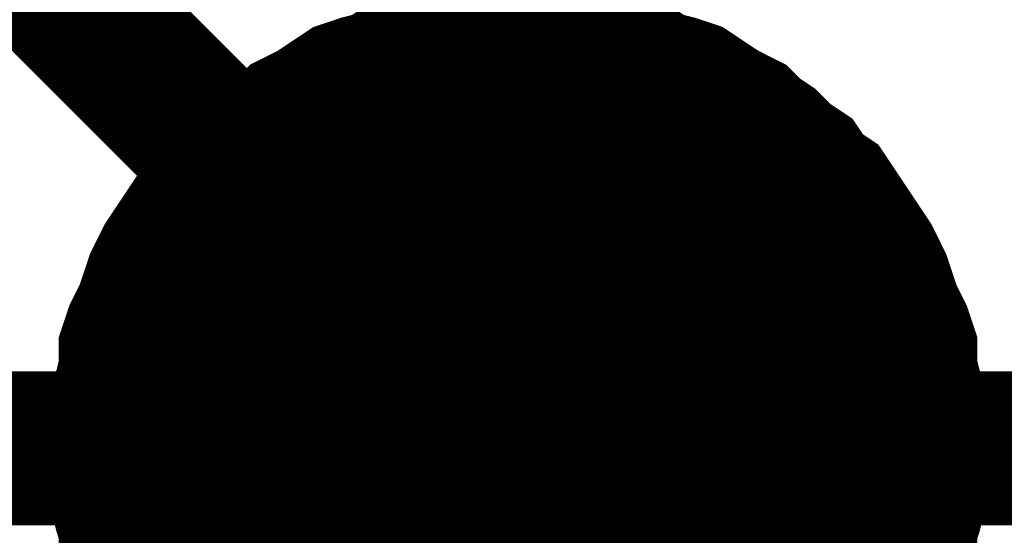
# Model space of a CAD drawing. Extents: x 0 to 17, y 0 to 11.
# Tile 15 of 49: x 4.4621 to 4.5375, y 5.8933 to 5.9328. Entities that reach past the tile are written whole.
import ezdxf

# ---------------------------------------------------------------- set-up
doc = ezdxf.new("R2010")
doc.units = 0
doc.layers.add('SHEET', color=255, linetype='CONTINUOUS')

msp = doc.modelspace()

# ---------------------------------------------------------------- linework, layer by layer
at = {"layer": 'SHEET'}
for points, const_width in [([(4.50028, 7.769621), (4.50028, 5.899986)], 0.0118), ([(4.50028, 5.899986), (4.400485, 5.999784)], 0.0118), ([(4.470183, 5.899986), (4.470183, 5.90157), (4.470183, 5.903154), (4.470579, 5.904342), (4.470975, 5.905926), (4.470975, 5.90751), (4.471371, 5.908698), (4.472163, 5.910282), (4.472559, 5.91147), (4.472955, 5.912658), (4.473747, 5.914243), (4.474539, 5.915431), (4.475331, 5.916619), (4.476123, 5.917807), (4.476915, 5.918995), (4.478103, 5.919787), (4.478895, 5.920975), (4.480083, 5.921767), (4.481271, 5.922955), (4.482459, 5.923747), (4.483251, 5.924539), (4.484835, 5.925331), (4.486023, 5.926123), (4.487211, 5.926915), (4.488399, 5.927311), (4.489983, 5.927707), (4.491171, 5.928499), (4.492755, 5.928895), (4.494339, 5.928895), (4.495527, 5.929291), (4.497111, 5.929688), (4.498695, 5.929688), (4.50028, 5.929688)], 0.0118), ([(4.470183, 5.899986), (4.470183, 5.90157), (4.470183, 5.903154), (4.470579, 5.904342), (4.470975, 5.905926), (4.470975, 5.90751), (4.471371, 5.908698), (4.472163, 5.910282), (4.472559, 5.91147), (4.472955, 5.912658), (4.473747, 5.914243), (4.474539, 5.915431), (4.475331, 5.916619), (4.476123, 5.917807), (4.476915, 5.918995), (4.478103, 5.919787), (4.478895, 5.920975), (4.480083, 5.921767), (4.481271, 5.922955), (4.482459, 5.923747), (4.483251, 5.924539), (4.484835, 5.925331), (4.486023, 5.926123), (4.487211, 5.926915), (4.488399, 5.927311), (4.489983, 5.927707), (4.491171, 5.928499), (4.492755, 5.928895), (4.494339, 5.928895), (4.495527, 5.929291), (4.497111, 5.929688), (4.498695, 5.929688), (4.50028, 5.929688)], 0.0118), ([(4.470183, 5.899986), (4.470183, 5.90157), (4.470183, 5.903154), (4.470579, 5.904342), (4.470975, 5.905926), (4.470975, 5.90751), (4.471371, 5.908698), (4.472163, 5.910282), (4.472559, 5.91147), (4.472955, 5.912658), (4.473747, 5.914243), (4.474539, 5.915431), (4.475331, 5.916619), (4.476123, 5.917807), (4.476915, 5.918995), (4.478103, 5.919787), (4.478895, 5.920975), (4.480083, 5.921767), (4.481271, 5.922955), (4.482459, 5.923747), (4.483251, 5.924539), (4.484835, 5.925331), (4.486023, 5.926123), (4.487211, 5.926915), (4.488399, 5.927311), (4.489983, 5.927707), (4.491171, 5.928499), (4.492755, 5.928895), (4.494339, 5.928895), (4.495527, 5.929291), (4.497111, 5.929688), (4.498695, 5.929688), (4.50028, 5.929688)], 0.0118), ([(4.470183, 5.899986), (4.470183, 5.90157), (4.470183, 5.903154), (4.470579, 5.904342), (4.470975, 5.905926), (4.470975, 5.90751), (4.471371, 5.908698), (4.472163, 5.910282), (4.472559, 5.91147), (4.472955, 5.912658), (4.473747, 5.914243), (4.474539, 5.915431), (4.475331, 5.916619), (4.476123, 5.917807), (4.476915, 5.918995), (4.478103, 5.919787), (4.478895, 5.920975), (4.480083, 5.921767), (4.481271, 5.922955), (4.482459, 5.923747), (4.483251, 5.924539), (4.484835, 5.925331), (4.486023, 5.926123), (4.487211, 5.926915), (4.488399, 5.927311), (4.489983, 5.927707), (4.491171, 5.928499), (4.492755, 5.928895), (4.494339, 5.928895), (4.495527, 5.929291), (4.497111, 5.929688), (4.498695, 5.929688), (4.50028, 5.929688)], 0.0118), ([(4.470183, 5.899986), (4.470183, 5.90157), (4.470183, 5.903154), (4.470579, 5.904342), (4.470975, 5.905926), (4.470975, 5.90751), (4.471371, 5.908698), (4.472163, 5.910282), (4.472559, 5.91147), (4.472955, 5.912658), (4.473747, 5.914243), (4.474539, 5.915431), (4.475331, 5.916619), (4.476123, 5.917807), (4.476915, 5.918995), (4.478103, 5.919787), (4.478895, 5.920975), (4.480083, 5.921767), (4.481271, 5.922955), (4.482459, 5.923747), (4.483251, 5.924539), (4.484835, 5.925331), (4.486023, 5.926123), (4.487211, 5.926915), (4.488399, 5.927311), (4.489983, 5.927707), (4.491171, 5.928499), (4.492755, 5.928895), (4.494339, 5.928895), (4.495527, 5.929291), (4.497111, 5.929688), (4.498695, 5.929688), (4.50028, 5.929688)], 0.0118), ([(4.470183, 5.899986), (4.470183, 5.90157), (4.470183, 5.903154), (4.470579, 5.904342), (4.470975, 5.905926), (4.470975, 5.90751), (4.471371, 5.908698), (4.472163, 5.910282), (4.472559, 5.91147), (4.472955, 5.912658), (4.473747, 5.914243), (4.474539, 5.915431), (4.475331, 5.916619), (4.476123, 5.917807), (4.476915, 5.918995), (4.478103, 5.919787), (4.478895, 5.920975), (4.480083, 5.921767), (4.481271, 5.922955), (4.482459, 5.923747), (4.483251, 5.924539), (4.484835, 5.925331), (4.486023, 5.926123), (4.487211, 5.926915), (4.488399, 5.927311), (4.489983, 5.927707), (4.491171, 5.928499), (4.492755, 5.928895), (4.494339, 5.928895), (4.495527, 5.929291), (4.497111, 5.929688), (4.498695, 5.929688), (4.50028, 5.929688)], 0.0118), ([(4.470183, 5.899986), (4.470183, 5.90157), (4.470183, 5.903154), (4.470579, 5.904342), (4.470975, 5.905926), (4.470975, 5.90751), (4.471371, 5.908698), (4.472163, 5.910282), (4.472559, 5.91147), (4.472955, 5.912658), (4.473747, 5.914243), (4.474539, 5.915431), (4.475331, 5.916619), (4.476123, 5.917807), (4.476915, 5.918995), (4.478103, 5.919787), (4.478895, 5.920975), (4.480083, 5.921767), (4.481271, 5.922955), (4.482459, 5.923747), (4.483251, 5.924539), (4.484835, 5.925331), (4.486023, 5.926123), (4.487211, 5.926915), (4.488399, 5.927311), (4.489983, 5.927707), (4.491171, 5.928499), (4.492755, 5.928895), (4.494339, 5.928895), (4.495527, 5.929291), (4.497111, 5.929688), (4.498695, 5.929688), (4.50028, 5.929688)], 0.0118), ([(4.470183, 5.899986), (4.470183, 5.90157), (4.470183, 5.903154), (4.470579, 5.904342), (4.470975, 5.905926), (4.470975, 5.90751), (4.471371, 5.908698), (4.472163, 5.910282), (4.472559, 5.91147), (4.472955, 5.912658), (4.473747, 5.914243), (4.474539, 5.915431), (4.475331, 5.916619), (4.476123, 5.917807), (4.476915, 5.918995), (4.478103, 5.919787), (4.478895, 5.920975), (4.480083, 5.921767), (4.481271, 5.922955), (4.482459, 5.923747), (4.483251, 5.924539), (4.484835, 5.925331), (4.486023, 5.926123), (4.487211, 5.926915), (4.488399, 5.927311), (4.489983, 5.927707), (4.491171, 5.928499), (4.492755, 5.928895), (4.494339, 5.928895), (4.495527, 5.929291), (4.497111, 5.929688), (4.498695, 5.929688), (4.50028, 5.929688)], 0.0118), ([(4.50028, 5.929688), (4.50028, 5.929688)], 0.0118), ([(4.50028, 5.929688), (4.501864, 5.929688), (4.503448, 5.929688), (4.505032, 5.929291), (4.50622, 5.928895), (4.507804, 5.928895), (4.509388, 5.928499), (4.510576, 5.927707), (4.51216, 5.927311), (4.513348, 5.926915), (4.514536, 5.926123), (4.515724, 5.925331), (4.517308, 5.924539), (4.5181, 5.923747), (4.519288, 5.922955), (4.520476, 5.921767), (4.521664, 5.920975), (4.522456, 5.919787), (4.523644, 5.918995), (4.524436, 5.917807), (4.525228, 5.916619), (4.52602, 5.915431), (4.526812, 5.914243), (4.527604, 5.912658), (4.528, 5.91147), (4.528396, 5.910282), (4.529188, 5.908698), (4.529584, 5.90751), (4.529584, 5.905926), (4.52998, 5.904342), (4.530376, 5.903154), (4.530376, 5.90157), (4.530376, 5.899986)], 0.0118), ([(4.50028, 5.929688), (4.50028, 5.929688)], 0.0118), ([(4.50028, 5.929688), (4.501864, 5.929688), (4.503448, 5.929688), (4.505032, 5.929291), (4.50622, 5.928895), (4.507804, 5.928895), (4.509388, 5.928499), (4.510576, 5.927707), (4.51216, 5.927311), (4.513348, 5.926915), (4.514536, 5.926123), (4.515724, 5.925331), (4.517308, 5.924539), (4.5181, 5.923747), (4.519288, 5.922955), (4.520476, 5.921767), (4.521664, 5.920975), (4.522456, 5.919787), (4.523644, 5.918995), (4.524436, 5.917807), (4.525228, 5.916619), (4.52602, 5.915431), (4.526812, 5.914243), (4.527604, 5.912658), (4.528, 5.91147), (4.528396, 5.910282), (4.529188, 5.908698), (4.529584, 5.90751), (4.529584, 5.905926), (4.52998, 5.904342), (4.530376, 5.903154), (4.530376, 5.90157), (4.530376, 5.899986)], 0.0118), ([(4.50028, 5.929688), (4.50028, 5.929688)], 0.0118), ([(4.50028, 5.929688), (4.501864, 5.929688), (4.503448, 5.929688), (4.505032, 5.929291), (4.50622, 5.928895), (4.507804, 5.928895), (4.509388, 5.928499), (4.510576, 5.927707), (4.51216, 5.927311), (4.513348, 5.926915), (4.514536, 5.926123), (4.515724, 5.925331), (4.517308, 5.924539), (4.5181, 5.923747), (4.519288, 5.922955), (4.520476, 5.921767), (4.521664, 5.920975), (4.522456, 5.919787), (4.523644, 5.918995), (4.524436, 5.917807), (4.525228, 5.916619), (4.52602, 5.915431), (4.526812, 5.914243), (4.527604, 5.912658), (4.528, 5.91147), (4.528396, 5.910282), (4.529188, 5.908698), (4.529584, 5.90751), (4.529584, 5.905926), (4.52998, 5.904342), (4.530376, 5.903154), (4.530376, 5.90157), (4.530376, 5.899986)], 0.0118), ([(4.50028, 5.929688), (4.50028, 5.929688)], 0.0118), ([(4.50028, 5.929688), (4.501864, 5.929688), (4.503448, 5.929688), (4.505032, 5.929291), (4.50622, 5.928895), (4.507804, 5.928895), (4.509388, 5.928499), (4.510576, 5.927707), (4.51216, 5.927311), (4.513348, 5.926915), (4.514536, 5.926123), (4.515724, 5.925331), (4.517308, 5.924539), (4.5181, 5.923747), (4.519288, 5.922955), (4.520476, 5.921767), (4.521664, 5.920975), (4.522456, 5.919787), (4.523644, 5.918995), (4.524436, 5.917807), (4.525228, 5.916619), (4.52602, 5.915431), (4.526812, 5.914243), (4.527604, 5.912658), (4.528, 5.91147), (4.528396, 5.910282), (4.529188, 5.908698), (4.529584, 5.90751), (4.529584, 5.905926), (4.52998, 5.904342), (4.530376, 5.903154), (4.530376, 5.90157), (4.530376, 5.899986)], 0.0118), ([(4.50028, 5.929688), (4.50028, 5.929688)], 0.0118), ([(4.50028, 5.929688), (4.501864, 5.929688), (4.503448, 5.929688), (4.505032, 5.929291), (4.50622, 5.928895), (4.507804, 5.928895), (4.509388, 5.928499), (4.510576, 5.927707), (4.51216, 5.927311), (4.513348, 5.926915), (4.514536, 5.926123), (4.515724, 5.925331), (4.517308, 5.924539), (4.5181, 5.923747), (4.519288, 5.922955), (4.520476, 5.921767), (4.521664, 5.920975), (4.522456, 5.919787), (4.523644, 5.918995), (4.524436, 5.917807), (4.525228, 5.916619), (4.52602, 5.915431), (4.526812, 5.914243), (4.527604, 5.912658), (4.528, 5.91147), (4.528396, 5.910282), (4.529188, 5.908698), (4.529584, 5.90751), (4.529584, 5.905926), (4.52998, 5.904342), (4.530376, 5.903154), (4.530376, 5.90157), (4.530376, 5.899986)], 0.0118), ([(4.50028, 5.929688), (4.50028, 5.929688)], 0.0118), ([(4.50028, 5.929688), (4.501864, 5.929688), (4.503448, 5.929688), (4.505032, 5.929291), (4.50622, 5.928895), (4.507804, 5.928895), (4.509388, 5.928499), (4.510576, 5.927707), (4.51216, 5.927311), (4.513348, 5.926915), (4.514536, 5.926123), (4.515724, 5.925331), (4.517308, 5.924539), (4.5181, 5.923747), (4.519288, 5.922955), (4.520476, 5.921767), (4.521664, 5.920975), (4.522456, 5.919787), (4.523644, 5.918995), (4.524436, 5.917807), (4.525228, 5.916619), (4.52602, 5.915431), (4.526812, 5.914243), (4.527604, 5.912658), (4.528, 5.91147), (4.528396, 5.910282), (4.529188, 5.908698), (4.529584, 5.90751), (4.529584, 5.905926), (4.52998, 5.904342), (4.530376, 5.903154), (4.530376, 5.90157), (4.530376, 5.899986)], 0.0118), ([(4.50028, 5.929688), (4.50028, 5.929688)], 0.0118), ([(4.50028, 5.929688), (4.501864, 5.929688), (4.503448, 5.929688), (4.505032, 5.929291), (4.50622, 5.928895), (4.507804, 5.928895), (4.509388, 5.928499), (4.510576, 5.927707), (4.51216, 5.927311), (4.513348, 5.926915), (4.514536, 5.926123), (4.515724, 5.925331), (4.517308, 5.924539), (4.5181, 5.923747), (4.519288, 5.922955), (4.520476, 5.921767), (4.521664, 5.920975), (4.522456, 5.919787), (4.523644, 5.918995), (4.524436, 5.917807), (4.525228, 5.916619), (4.52602, 5.915431), (4.526812, 5.914243), (4.527604, 5.912658), (4.528, 5.91147), (4.528396, 5.910282), (4.529188, 5.908698), (4.529584, 5.90751), (4.529584, 5.905926), (4.52998, 5.904342), (4.530376, 5.903154), (4.530376, 5.90157), (4.530376, 5.899986)], 0.0118), ([(4.50028, 5.929688), (4.50028, 5.929688)], 0.0118), ([(4.50028, 5.929688), (4.501864, 5.929688), (4.503448, 5.929688), (4.505032, 5.929291), (4.50622, 5.928895), (4.507804, 5.928895), (4.509388, 5.928499), (4.510576, 5.927707), (4.51216, 5.927311), (4.513348, 5.926915), (4.514536, 5.926123), (4.515724, 5.925331), (4.517308, 5.924539), (4.5181, 5.923747), (4.519288, 5.922955), (4.520476, 5.921767), (4.521664, 5.920975), (4.522456, 5.919787), (4.523644, 5.918995), (4.524436, 5.917807), (4.525228, 5.916619), (4.52602, 5.915431), (4.526812, 5.914243), (4.527604, 5.912658), (4.528, 5.91147), (4.528396, 5.910282), (4.529188, 5.908698), (4.529584, 5.90751), (4.529584, 5.905926), (4.52998, 5.904342), (4.530376, 5.903154), (4.530376, 5.90157), (4.530376, 5.899986)], 0.0118), ([(4.470183, 5.899986), (4.470183, 5.90157), (4.470183, 5.903154), (4.470579, 5.904342), (4.470975, 5.905926), (4.470975, 5.90751), (4.471371, 5.908698), (4.472163, 5.910282), (4.472559, 5.91147), (4.472955, 5.912658), (4.473747, 5.914243), (4.474539, 5.915431), (4.475331, 5.916619), (4.476123, 5.917807), (4.476915, 5.918995), (4.478103, 5.919787), (4.478895, 5.920975), (4.480083, 5.921767), (4.481271, 5.922955), (4.482459, 5.923747), (4.483251, 5.924539), (4.484835, 5.925331), (4.486023, 5.926123), (4.487211, 5.926915), (4.488399, 5.927311), (4.489983, 5.927707), (4.491171, 5.928499), (4.492755, 5.928895), (4.494339, 5.928895), (4.495527, 5.929291), (4.497111, 5.929688), (4.498695, 5.929688), (4.50028, 5.929688)], 0.0039), ([(4.470183, 5.899986), (4.470183, 5.90157), (4.470183, 5.903154), (4.470579, 5.904342), (4.470975, 5.905926), (4.470975, 5.90751), (4.471371, 5.908698), (4.472163, 5.910282), (4.472559, 5.91147), (4.472955, 5.912658), (4.473747, 5.914243), (4.474539, 5.915431), (4.475331, 5.916619), (4.476123, 5.917807), (4.476915, 5.918995), (4.478103, 5.919787), (4.478895, 5.920975), (4.480083, 5.921767), (4.481271, 5.922955), (4.482459, 5.923747), (4.483251, 5.924539), (4.484835, 5.925331), (4.486023, 5.926123), (4.487211, 5.926915), (4.488399, 5.927311), (4.489983, 5.927707), (4.491171, 5.928499), (4.492755, 5.928895), (4.494339, 5.928895), (4.495527, 5.929291), (4.497111, 5.929688), (4.498695, 5.929688), (4.50028, 5.929688)], 0.0039), ([(4.470183, 5.899986), (4.470183, 5.90157), (4.470183, 5.903154), (4.470579, 5.904342), (4.470975, 5.905926), (4.470975, 5.90751), (4.471371, 5.908698), (4.472163, 5.910282), (4.472559, 5.91147), (4.472955, 5.912658), (4.473747, 5.914243), (4.474539, 5.915431), (4.475331, 5.916619), (4.476123, 5.917807), (4.476915, 5.918995), (4.478103, 5.919787), (4.478895, 5.920975), (4.480083, 5.921767), (4.481271, 5.922955), (4.482459, 5.923747), (4.483251, 5.924539), (4.484835, 5.925331), (4.486023, 5.926123), (4.487211, 5.926915), (4.488399, 5.927311), (4.489983, 5.927707), (4.491171, 5.928499), (4.492755, 5.928895), (4.494339, 5.928895), (4.495527, 5.929291), (4.497111, 5.929688), (4.498695, 5.929688), (4.50028, 5.929688)], 0.0039), ([(4.470183, 5.899986), (4.470183, 5.90157), (4.470183, 5.903154), (4.470579, 5.904342), (4.470975, 5.905926), (4.470975, 5.90751), (4.471371, 5.908698), (4.472163, 5.910282), (4.472559, 5.91147), (4.472955, 5.912658), (4.473747, 5.914243), (4.474539, 5.915431), (4.475331, 5.916619), (4.476123, 5.917807), (4.476915, 5.918995), (4.478103, 5.919787), (4.478895, 5.920975), (4.480083, 5.921767), (4.481271, 5.922955), (4.482459, 5.923747), (4.483251, 5.924539), (4.484835, 5.925331), (4.486023, 5.926123), (4.487211, 5.926915), (4.488399, 5.927311), (4.489983, 5.927707), (4.491171, 5.928499), (4.492755, 5.928895), (4.494339, 5.928895), (4.495527, 5.929291), (4.497111, 5.929688), (4.498695, 5.929688), (4.50028, 5.929688)], 0.0039), ([(4.470183, 5.899986), (4.470183, 5.90157), (4.470183, 5.903154), (4.470579, 5.904342), (4.470975, 5.905926), (4.470975, 5.90751), (4.471371, 5.908698), (4.472163, 5.910282), (4.472559, 5.91147), (4.472955, 5.912658), (4.473747, 5.914243), (4.474539, 5.915431), (4.475331, 5.916619), (4.476123, 5.917807), (4.476915, 5.918995), (4.478103, 5.919787), (4.478895, 5.920975), (4.480083, 5.921767), (4.481271, 5.922955), (4.482459, 5.923747), (4.483251, 5.924539), (4.484835, 5.925331), (4.486023, 5.926123), (4.487211, 5.926915), (4.488399, 5.927311), (4.489983, 5.927707), (4.491171, 5.928499), (4.492755, 5.928895), (4.494339, 5.928895), (4.495527, 5.929291), (4.497111, 5.929688), (4.498695, 5.929688), (4.50028, 5.929688)], 0.0039), ([(4.470183, 5.899986), (4.470183, 5.90157), (4.470183, 5.903154), (4.470579, 5.904342), (4.470975, 5.905926), (4.470975, 5.90751), (4.471371, 5.908698), (4.472163, 5.910282), (4.472559, 5.91147), (4.472955, 5.912658), (4.473747, 5.914243), (4.474539, 5.915431), (4.475331, 5.916619), (4.476123, 5.917807), (4.476915, 5.918995), (4.478103, 5.919787), (4.478895, 5.920975), (4.480083, 5.921767), (4.481271, 5.922955), (4.482459, 5.923747), (4.483251, 5.924539), (4.484835, 5.925331), (4.486023, 5.926123), (4.487211, 5.926915), (4.488399, 5.927311), (4.489983, 5.927707), (4.491171, 5.928499), (4.492755, 5.928895), (4.494339, 5.928895), (4.495527, 5.929291), (4.497111, 5.929688), (4.498695, 5.929688), (4.50028, 5.929688)], 0.0039), ([(4.470183, 5.899986), (4.470183, 5.90157), (4.470183, 5.903154), (4.470579, 5.904342), (4.470975, 5.905926), (4.470975, 5.90751), (4.471371, 5.908698), (4.472163, 5.910282), (4.472559, 5.91147), (4.472955, 5.912658), (4.473747, 5.914243), (4.474539, 5.915431), (4.475331, 5.916619), (4.476123, 5.917807), (4.476915, 5.918995), (4.478103, 5.919787), (4.478895, 5.920975), (4.480083, 5.921767), (4.481271, 5.922955), (4.482459, 5.923747), (4.483251, 5.924539), (4.484835, 5.925331), (4.486023, 5.926123), (4.487211, 5.926915), (4.488399, 5.927311), (4.489983, 5.927707), (4.491171, 5.928499), (4.492755, 5.928895), (4.494339, 5.928895), (4.495527, 5.929291), (4.497111, 5.929688), (4.498695, 5.929688), (4.50028, 5.929688)], 0.0039), ([(4.470183, 5.899986), (4.470183, 5.90157), (4.470183, 5.903154), (4.470579, 5.904342), (4.470975, 5.905926), (4.470975, 5.90751), (4.471371, 5.908698), (4.472163, 5.910282), (4.472559, 5.91147), (4.472955, 5.912658), (4.473747, 5.914243), (4.474539, 5.915431), (4.475331, 5.916619), (4.476123, 5.917807), (4.476915, 5.918995), (4.478103, 5.919787), (4.478895, 5.920975), (4.480083, 5.921767), (4.481271, 5.922955), (4.482459, 5.923747), (4.483251, 5.924539), (4.484835, 5.925331), (4.486023, 5.926123), (4.487211, 5.926915), (4.488399, 5.927311), (4.489983, 5.927707), (4.491171, 5.928499), (4.492755, 5.928895), (4.494339, 5.928895), (4.495527, 5.929291), (4.497111, 5.929688), (4.498695, 5.929688), (4.50028, 5.929688)], 0.0039), ([(4.50028, 5.929688), (4.50028, 5.929688)], 0.0039), ([(4.50028, 5.929688), (4.501864, 5.929688), (4.503448, 5.929688), (4.505032, 5.929291), (4.50622, 5.928895), (4.507804, 5.928895), (4.509388, 5.928499), (4.510576, 5.927707), (4.51216, 5.927311), (4.513348, 5.926915), (4.514536, 5.926123), (4.515724, 5.925331), (4.517308, 5.924539), (4.5181, 5.923747), (4.519288, 5.922955), (4.520476, 5.921767), (4.521664, 5.920975), (4.522456, 5.919787), (4.523644, 5.918995), (4.524436, 5.917807), (4.525228, 5.916619), (4.52602, 5.915431), (4.526812, 5.914243), (4.527604, 5.912658), (4.528, 5.91147), (4.528396, 5.910282), (4.529188, 5.908698), (4.529584, 5.90751), (4.529584, 5.905926), (4.52998, 5.904342), (4.530376, 5.903154), (4.530376, 5.90157), (4.530376, 5.899986)], 0.0039), ([(4.50028, 5.929688), (4.50028, 5.929688)], 0.0039), ([(4.50028, 5.929688), (4.501864, 5.929688), (4.503448, 5.929688), (4.505032, 5.929291), (4.50622, 5.928895), (4.507804, 5.928895), (4.509388, 5.928499), (4.510576, 5.927707), (4.51216, 5.927311), (4.513348, 5.926915), (4.514536, 5.926123), (4.515724, 5.925331), (4.517308, 5.924539), (4.5181, 5.923747), (4.519288, 5.922955), (4.520476, 5.921767), (4.521664, 5.920975), (4.522456, 5.919787), (4.523644, 5.918995), (4.524436, 5.917807), (4.525228, 5.916619), (4.52602, 5.915431), (4.526812, 5.914243), (4.527604, 5.912658), (4.528, 5.91147), (4.528396, 5.910282), (4.529188, 5.908698), (4.529584, 5.90751), (4.529584, 5.905926), (4.52998, 5.904342), (4.530376, 5.903154), (4.530376, 5.90157), (4.530376, 5.899986)], 0.0039), ([(4.50028, 5.929688), (4.50028, 5.929688)], 0.0039), ([(4.50028, 5.929688), (4.501864, 5.929688), (4.503448, 5.929688), (4.505032, 5.929291), (4.50622, 5.928895), (4.507804, 5.928895), (4.509388, 5.928499), (4.510576, 5.927707), (4.51216, 5.927311), (4.513348, 5.926915), (4.514536, 5.926123), (4.515724, 5.925331), (4.517308, 5.924539), (4.5181, 5.923747), (4.519288, 5.922955), (4.520476, 5.921767), (4.521664, 5.920975), (4.522456, 5.919787), (4.523644, 5.918995), (4.524436, 5.917807), (4.525228, 5.916619), (4.52602, 5.915431), (4.526812, 5.914243), (4.527604, 5.912658), (4.528, 5.91147), (4.528396, 5.910282), (4.529188, 5.908698), (4.529584, 5.90751), (4.529584, 5.905926), (4.52998, 5.904342), (4.530376, 5.903154), (4.530376, 5.90157), (4.530376, 5.899986)], 0.0039), ([(4.50028, 5.929688), (4.50028, 5.929688)], 0.0039), ([(4.50028, 5.929688), (4.501864, 5.929688), (4.503448, 5.929688), (4.505032, 5.929291), (4.50622, 5.928895), (4.507804, 5.928895), (4.509388, 5.928499), (4.510576, 5.927707), (4.51216, 5.927311), (4.513348, 5.926915), (4.514536, 5.926123), (4.515724, 5.925331), (4.517308, 5.924539), (4.5181, 5.923747), (4.519288, 5.922955), (4.520476, 5.921767), (4.521664, 5.920975), (4.522456, 5.919787), (4.523644, 5.918995), (4.524436, 5.917807), (4.525228, 5.916619), (4.52602, 5.915431), (4.526812, 5.914243), (4.527604, 5.912658), (4.528, 5.91147), (4.528396, 5.910282), (4.529188, 5.908698), (4.529584, 5.90751), (4.529584, 5.905926), (4.52998, 5.904342), (4.530376, 5.903154), (4.530376, 5.90157), (4.530376, 5.899986)], 0.0039), ([(4.50028, 5.929688), (4.50028, 5.929688)], 0.0039), ([(4.50028, 5.929688), (4.501864, 5.929688), (4.503448, 5.929688), (4.505032, 5.929291), (4.50622, 5.928895), (4.507804, 5.928895), (4.509388, 5.928499), (4.510576, 5.927707), (4.51216, 5.927311), (4.513348, 5.926915), (4.514536, 5.926123), (4.515724, 5.925331), (4.517308, 5.924539), (4.5181, 5.923747), (4.519288, 5.922955), (4.520476, 5.921767), (4.521664, 5.920975), (4.522456, 5.919787), (4.523644, 5.918995), (4.524436, 5.917807), (4.525228, 5.916619), (4.52602, 5.915431), (4.526812, 5.914243), (4.527604, 5.912658), (4.528, 5.91147), (4.528396, 5.910282), (4.529188, 5.908698), (4.529584, 5.90751), (4.529584, 5.905926), (4.52998, 5.904342), (4.530376, 5.903154), (4.530376, 5.90157), (4.530376, 5.899986)], 0.0039), ([(4.50028, 5.929688), (4.50028, 5.929688)], 0.0039), ([(4.50028, 5.929688), (4.501864, 5.929688), (4.503448, 5.929688), (4.505032, 5.929291), (4.50622, 5.928895), (4.507804, 5.928895), (4.509388, 5.928499), (4.510576, 5.927707), (4.51216, 5.927311), (4.513348, 5.926915), (4.514536, 5.926123), (4.515724, 5.925331), (4.517308, 5.924539), (4.5181, 5.923747), (4.519288, 5.922955), (4.520476, 5.921767), (4.521664, 5.920975), (4.522456, 5.919787), (4.523644, 5.918995), (4.524436, 5.917807), (4.525228, 5.916619), (4.52602, 5.915431), (4.526812, 5.914243), (4.527604, 5.912658), (4.528, 5.91147), (4.528396, 5.910282), (4.529188, 5.908698), (4.529584, 5.90751), (4.529584, 5.905926), (4.52998, 5.904342), (4.530376, 5.903154), (4.530376, 5.90157), (4.530376, 5.899986)], 0.0039), ([(4.50028, 5.929688), (4.50028, 5.929688)], 0.0039), ([(4.50028, 5.929688), (4.501864, 5.929688), (4.503448, 5.929688), (4.505032, 5.929291), (4.50622, 5.928895), (4.507804, 5.928895), (4.509388, 5.928499), (4.510576, 5.927707), (4.51216, 5.927311), (4.513348, 5.926915), (4.514536, 5.926123), (4.515724, 5.925331), (4.517308, 5.924539), (4.5181, 5.923747), (4.519288, 5.922955), (4.520476, 5.921767), (4.521664, 5.920975), (4.522456, 5.919787), (4.523644, 5.918995), (4.524436, 5.917807), (4.525228, 5.916619), (4.52602, 5.915431), (4.526812, 5.914243), (4.527604, 5.912658), (4.528, 5.91147), (4.528396, 5.910282), (4.529188, 5.908698), (4.529584, 5.90751), (4.529584, 5.905926), (4.52998, 5.904342), (4.530376, 5.903154), (4.530376, 5.90157), (4.530376, 5.899986)], 0.0039), ([(4.50028, 5.929688), (4.50028, 5.929688)], 0.0039), ([(4.50028, 5.929688), (4.501864, 5.929688), (4.503448, 5.929688), (4.505032, 5.929291), (4.50622, 5.928895), (4.507804, 5.928895), (4.509388, 5.928499), (4.510576, 5.927707), (4.51216, 5.927311), (4.513348, 5.926915), (4.514536, 5.926123), (4.515724, 5.925331), (4.517308, 5.924539), (4.5181, 5.923747), (4.519288, 5.922955), (4.520476, 5.921767), (4.521664, 5.920975), (4.522456, 5.919787), (4.523644, 5.918995), (4.524436, 5.917807), (4.525228, 5.916619), (4.52602, 5.915431), (4.526812, 5.914243), (4.527604, 5.912658), (4.528, 5.91147), (4.528396, 5.910282), (4.529188, 5.908698), (4.529584, 5.90751), (4.529584, 5.905926), (4.52998, 5.904342), (4.530376, 5.903154), (4.530376, 5.90157), (4.530376, 5.899986)], 0.0039), ([(5.625349, 5.899986), (4.37514, 5.899986)], 0.0118), ([(4.472955, 5.886917), (4.472559, 5.888105), (4.472163, 5.889689), (4.471371, 5.890877), (4.470975, 5.892461), (4.470975, 5.894045), (4.470579, 5.895233), (4.470183, 5.896817), (4.470183, 5.898401), (4.470183, 5.899986)], 0.0118), ([(4.470183, 5.899986), (4.470183, 5.899986)], 0.0118), ([(4.472955, 5.886917), (4.472559, 5.888105), (4.472163, 5.889689), (4.471371, 5.890877), (4.470975, 5.892461), (4.470975, 5.894045), (4.470579, 5.895233), (4.470183, 5.896817), (4.470183, 5.898401), (4.470183, 5.899986)], 0.0118), ([(4.470183, 5.899986), (4.470183, 5.899986)], 0.0118), ([(4.472955, 5.886917), (4.472559, 5.888105), (4.472163, 5.889689), (4.471371, 5.890877), (4.470975, 5.892461), (4.470975, 5.894045), (4.470579, 5.895233), (4.470183, 5.896817), (4.470183, 5.898401), (4.470183, 5.899986)], 0.0118), ([(4.470183, 5.899986), (4.470183, 5.899986)], 0.0118), ([(4.472955, 5.886917), (4.472559, 5.888105), (4.472163, 5.889689), (4.471371, 5.890877), (4.470975, 5.892461), (4.470975, 5.894045), (4.470579, 5.895233), (4.470183, 5.896817), (4.470183, 5.898401), (4.470183, 5.899986)], 0.0118), ([(4.470183, 5.899986), (4.470183, 5.899986)], 0.0118), ([(4.472955, 5.886917), (4.472559, 5.888105), (4.472163, 5.889689), (4.471371, 5.890877), (4.470975, 5.892461), (4.470975, 5.894045), (4.470579, 5.895233), (4.470183, 5.896817), (4.470183, 5.898401), (4.470183, 5.899986)], 0.0118), ([(4.470183, 5.899986), (4.470183, 5.899986)], 0.0118), ([(4.472955, 5.886917), (4.472559, 5.888105), (4.472163, 5.889689), (4.471371, 5.890877), (4.470975, 5.892461), (4.470975, 5.894045), (4.470579, 5.895233), (4.470183, 5.896817), (4.470183, 5.898401), (4.470183, 5.899986)], 0.0118), ([(4.470183, 5.899986), (4.470183, 5.899986)], 0.0118), ([(4.472955, 5.886917), (4.472559, 5.888105), (4.472163, 5.889689), (4.471371, 5.890877), (4.470975, 5.892461), (4.470975, 5.894045), (4.470579, 5.895233), (4.470183, 5.896817), (4.470183, 5.898401), (4.470183, 5.899986)], 0.0118), ([(4.470183, 5.899986), (4.470183, 5.899986)], 0.0118), ([(4.472955, 5.886917), (4.472559, 5.888105), (4.472163, 5.889689), (4.471371, 5.890877), (4.470975, 5.892461), (4.470975, 5.894045), (4.470579, 5.895233), (4.470183, 5.896817), (4.470183, 5.898401), (4.470183, 5.899986)], 0.0118), ([(4.470183, 5.899986), (4.470183, 5.899986)], 0.0118), ([(4.530376, 5.899986), (4.530376, 5.898401), (4.530376, 5.896817), (4.52998, 5.895233), (4.529584, 5.894045), (4.529584, 5.892461), (4.529188, 5.890877), (4.528396, 5.889689), (4.528, 5.888105), (4.527604, 5.886917)], 0.0118), ([(4.530376, 5.899986), (4.530376, 5.898401), (4.530376, 5.896817), (4.52998, 5.895233), (4.529584, 5.894045), (4.529584, 5.892461), (4.529188, 5.890877), (4.528396, 5.889689), (4.528, 5.888105), (4.527604, 5.886917)], 0.0118), ([(4.530376, 5.899986), (4.530376, 5.898401), (4.530376, 5.896817), (4.52998, 5.895233), (4.529584, 5.894045), (4.529584, 5.892461), (4.529188, 5.890877), (4.528396, 5.889689), (4.528, 5.888105), (4.527604, 5.886917)], 0.0118), ([(4.530376, 5.899986), (4.530376, 5.898401), (4.530376, 5.896817), (4.52998, 5.895233), (4.529584, 5.894045), (4.529584, 5.892461), (4.529188, 5.890877), (4.528396, 5.889689), (4.528, 5.888105), (4.527604, 5.886917)], 0.0118), ([(4.530376, 5.899986), (4.530376, 5.898401), (4.530376, 5.896817), (4.52998, 5.895233), (4.529584, 5.894045), (4.529584, 5.892461), (4.529188, 5.890877), (4.528396, 5.889689), (4.528, 5.888105), (4.527604, 5.886917)], 0.0118), ([(4.530376, 5.899986), (4.530376, 5.898401), (4.530376, 5.896817), (4.52998, 5.895233), (4.529584, 5.894045), (4.529584, 5.892461), (4.529188, 5.890877), (4.528396, 5.889689), (4.528, 5.888105), (4.527604, 5.886917)], 0.0118), ([(4.530376, 5.899986), (4.530376, 5.898401), (4.530376, 5.896817), (4.52998, 5.895233), (4.529584, 5.894045), (4.529584, 5.892461), (4.529188, 5.890877), (4.528396, 5.889689), (4.528, 5.888105), (4.527604, 5.886917)], 0.0118), ([(4.530376, 5.899986), (4.530376, 5.898401), (4.530376, 5.896817), (4.52998, 5.895233), (4.529584, 5.894045), (4.529584, 5.892461), (4.529188, 5.890877), (4.528396, 5.889689), (4.528, 5.888105), (4.527604, 5.886917)], 0.0118), ([(4.530376, 5.899986), (4.530376, 5.899986), (4.530376, 5.899986), (4.530376, 5.899986), (4.530376, 5.899986), (4.530376, 5.899986), (4.530376, 5.899986), (4.530376, 5.899986), (4.530376, 5.899986), (4.530376, 5.899986), (4.530376, 5.899986), (4.530376, 5.899986), (4.530376, 5.899986), (4.530376, 5.899986), (4.530376, 5.899986), (4.530376, 5.899986), (4.530376, 5.899986), (4.530376, 5.899986), (4.530376, 5.899986), (4.530376, 5.899986), (4.530376, 5.899986), (4.530376, 5.899986), (4.530376, 5.899986), (4.530376, 5.899986), (4.530376, 5.899986), (4.530376, 5.899986), (4.530376, 5.899986), (4.530376, 5.899986), (4.530376, 5.899986), (4.530376, 5.899986), (4.530376, 5.899986), (4.530376, 5.899986), (4.530376, 5.899986)], 0.0118), ([(4.530376, 5.899986), (4.530376, 5.899986)], 0.0118), ([(4.530376, 5.899986), (4.530376, 5.899986), (4.530376, 5.899986), (4.530376, 5.899986), (4.530376, 5.899986), (4.530376, 5.899986), (4.530376, 5.899986), (4.530376, 5.899986), (4.530376, 5.899986), (4.530376, 5.899986), (4.530376, 5.899986), (4.530376, 5.899986), (4.530376, 5.899986), (4.530376, 5.899986), (4.530376, 5.899986), (4.530376, 5.899986), (4.530376, 5.899986), (4.530376, 5.899986), (4.530376, 5.899986), (4.530376, 5.899986), (4.530376, 5.899986), (4.530376, 5.899986), (4.530376, 5.899986), (4.530376, 5.899986), (4.530376, 5.899986), (4.530376, 5.899986), (4.530376, 5.899986), (4.530376, 5.899986), (4.530376, 5.899986), (4.530376, 5.899986), (4.530376, 5.899986), (4.530376, 5.899986), (4.530376, 5.899986)], 0.0118), ([(4.530376, 5.899986), (4.530376, 5.899986)], 0.0118), ([(4.530376, 5.899986), (4.530376, 5.899986), (4.530376, 5.899986), (4.530376, 5.899986), (4.530376, 5.899986), (4.530376, 5.899986), (4.530376, 5.899986), (4.530376, 5.899986), (4.530376, 5.899986), (4.530376, 5.899986), (4.530376, 5.899986), (4.530376, 5.899986), (4.530376, 5.899986), (4.530376, 5.899986), (4.530376, 5.899986), (4.530376, 5.899986), (4.530376, 5.899986), (4.530376, 5.899986), (4.530376, 5.899986), (4.530376, 5.899986), (4.530376, 5.899986), (4.530376, 5.899986), (4.530376, 5.899986), (4.530376, 5.899986), (4.530376, 5.899986), (4.530376, 5.899986), (4.530376, 5.899986), (4.530376, 5.899986), (4.530376, 5.899986), (4.530376, 5.899986), (4.530376, 5.899986), (4.530376, 5.899986), (4.530376, 5.899986)], 0.0118), ([(4.530376, 5.899986), (4.530376, 5.899986)], 0.0118), ([(4.530376, 5.899986), (4.530376, 5.899986), (4.530376, 5.899986), (4.530376, 5.899986), (4.530376, 5.899986), (4.530376, 5.899986), (4.530376, 5.899986), (4.530376, 5.899986), (4.530376, 5.899986), (4.530376, 5.899986), (4.530376, 5.899986), (4.530376, 5.899986), (4.530376, 5.899986), (4.530376, 5.899986), (4.530376, 5.899986), (4.530376, 5.899986), (4.530376, 5.899986), (4.530376, 5.899986), (4.530376, 5.899986), (4.530376, 5.899986), (4.530376, 5.899986), (4.530376, 5.899986), (4.530376, 5.899986), (4.530376, 5.899986), (4.530376, 5.899986), (4.530376, 5.899986), (4.530376, 5.899986), (4.530376, 5.899986), (4.530376, 5.899986), (4.530376, 5.899986), (4.530376, 5.899986), (4.530376, 5.899986), (4.530376, 5.899986)], 0.0118), ([(4.530376, 5.899986), (4.530376, 5.899986)], 0.0118), ([(4.530376, 5.899986), (4.530376, 5.899986), (4.530376, 5.899986), (4.530376, 5.899986), (4.530376, 5.899986), (4.530376, 5.899986), (4.530376, 5.899986), (4.530376, 5.899986), (4.530376, 5.899986), (4.530376, 5.899986), (4.530376, 5.899986), (4.530376, 5.899986), (4.530376, 5.899986), (4.530376, 5.899986), (4.530376, 5.899986), (4.530376, 5.899986), (4.530376, 5.899986), (4.530376, 5.899986), (4.530376, 5.899986), (4.530376, 5.899986), (4.530376, 5.899986), (4.530376, 5.899986), (4.530376, 5.899986), (4.530376, 5.899986), (4.530376, 5.899986), (4.530376, 5.899986), (4.530376, 5.899986), (4.530376, 5.899986), (4.530376, 5.899986), (4.530376, 5.899986), (4.530376, 5.899986), (4.530376, 5.899986), (4.530376, 5.899986)], 0.0118), ([(4.530376, 5.899986), (4.530376, 5.899986)], 0.0118), ([(4.530376, 5.899986), (4.530376, 5.899986), (4.530376, 5.899986), (4.530376, 5.899986), (4.530376, 5.899986), (4.530376, 5.899986), (4.530376, 5.899986), (4.530376, 5.899986), (4.530376, 5.899986), (4.530376, 5.899986), (4.530376, 5.899986), (4.530376, 5.899986), (4.530376, 5.899986), (4.530376, 5.899986), (4.530376, 5.899986), (4.530376, 5.899986), (4.530376, 5.899986), (4.530376, 5.899986), (4.530376, 5.899986), (4.530376, 5.899986), (4.530376, 5.899986), (4.530376, 5.899986), (4.530376, 5.899986), (4.530376, 5.899986), (4.530376, 5.899986), (4.530376, 5.899986), (4.530376, 5.899986), (4.530376, 5.899986), (4.530376, 5.899986), (4.530376, 5.899986), (4.530376, 5.899986), (4.530376, 5.899986), (4.530376, 5.899986)], 0.0118), ([(4.530376, 5.899986), (4.530376, 5.899986)], 0.0118), ([(4.530376, 5.899986), (4.530376, 5.899986), (4.530376, 5.899986), (4.530376, 5.899986), (4.530376, 5.899986), (4.530376, 5.899986), (4.530376, 5.899986), (4.530376, 5.899986), (4.530376, 5.899986), (4.530376, 5.899986), (4.530376, 5.899986), (4.530376, 5.899986), (4.530376, 5.899986), (4.530376, 5.899986), (4.530376, 5.899986), (4.530376, 5.899986), (4.530376, 5.899986), (4.530376, 5.899986), (4.530376, 5.899986), (4.530376, 5.899986), (4.530376, 5.899986), (4.530376, 5.899986), (4.530376, 5.899986), (4.530376, 5.899986), (4.530376, 5.899986), (4.530376, 5.899986), (4.530376, 5.899986), (4.530376, 5.899986), (4.530376, 5.899986), (4.530376, 5.899986), (4.530376, 5.899986), (4.530376, 5.899986), (4.530376, 5.899986)], 0.0118), ([(4.530376, 5.899986), (4.530376, 5.899986)], 0.0118), ([(4.530376, 5.899986), (4.530376, 5.899986), (4.530376, 5.899986), (4.530376, 5.899986), (4.530376, 5.899986), (4.530376, 5.899986), (4.530376, 5.899986), (4.530376, 5.899986), (4.530376, 5.899986), (4.530376, 5.899986), (4.530376, 5.899986), (4.530376, 5.899986), (4.530376, 5.899986), (4.530376, 5.899986), (4.530376, 5.899986), (4.530376, 5.899986), (4.530376, 5.899986), (4.530376, 5.899986), (4.530376, 5.899986), (4.530376, 5.899986), (4.530376, 5.899986), (4.530376, 5.899986), (4.530376, 5.899986), (4.530376, 5.899986), (4.530376, 5.899986), (4.530376, 5.899986), (4.530376, 5.899986), (4.530376, 5.899986), (4.530376, 5.899986), (4.530376, 5.899986), (4.530376, 5.899986), (4.530376, 5.899986), (4.530376, 5.899986)], 0.0118), ([(4.530376, 5.899986), (4.530376, 5.899986)], 0.0118), ([(4.471371, 5.890877), (4.470975, 5.892461), (4.470975, 5.894045), (4.470579, 5.895233), (4.470183, 5.896817), (4.470183, 5.898401), (4.470183, 5.899986)], 0.0039), ([(4.470183, 5.899986), (4.470183, 5.899986)], 0.0039), ([(4.471371, 5.890877), (4.470975, 5.892461), (4.470975, 5.894045), (4.470579, 5.895233), (4.470183, 5.896817), (4.470183, 5.898401), (4.470183, 5.899986)], 0.0039), ([(4.470183, 5.899986), (4.470183, 5.899986)], 0.0039), ([(4.471371, 5.890877), (4.470975, 5.892461), (4.470975, 5.894045), (4.470579, 5.895233), (4.470183, 5.896817), (4.470183, 5.898401), (4.470183, 5.899986)], 0.0039), ([(4.470183, 5.899986), (4.470183, 5.899986)], 0.0039), ([(4.471371, 5.890877), (4.470975, 5.892461), (4.470975, 5.894045), (4.470579, 5.895233), (4.470183, 5.896817), (4.470183, 5.898401), (4.470183, 5.899986)], 0.0039), ([(4.470183, 5.899986), (4.470183, 5.899986)], 0.0039), ([(4.471371, 5.890877), (4.470975, 5.892461), (4.470975, 5.894045), (4.470579, 5.895233), (4.470183, 5.896817), (4.470183, 5.898401), (4.470183, 5.899986)], 0.0039), ([(4.470183, 5.899986), (4.470183, 5.899986)], 0.0039), ([(4.471371, 5.890877), (4.470975, 5.892461), (4.470975, 5.894045), (4.470579, 5.895233), (4.470183, 5.896817), (4.470183, 5.898401), (4.470183, 5.899986)], 0.0039), ([(4.470183, 5.899986), (4.470183, 5.899986)], 0.0039), ([(4.471371, 5.890877), (4.470975, 5.892461), (4.470975, 5.894045), (4.470579, 5.895233), (4.470183, 5.896817), (4.470183, 5.898401), (4.470183, 5.899986)], 0.0039), ([(4.470183, 5.899986), (4.470183, 5.899986)], 0.0039), ([(4.471371, 5.890877), (4.470975, 5.892461), (4.470975, 5.894045), (4.470579, 5.895233), (4.470183, 5.896817), (4.470183, 5.898401), (4.470183, 5.899986)], 0.0039), ([(4.470183, 5.899986), (4.470183, 5.899986)], 0.0039), ([(4.530376, 5.899986), (4.530376, 5.898401), (4.530376, 5.896817), (4.52998, 5.895233), (4.529584, 5.894045), (4.529584, 5.892461), (4.529188, 5.890877)], 0.0039), ([(4.530376, 5.899986), (4.530376, 5.898401), (4.530376, 5.896817), (4.52998, 5.895233), (4.529584, 5.894045), (4.529584, 5.892461), (4.529188, 5.890877)], 0.0039), ([(4.530376, 5.899986), (4.530376, 5.898401), (4.530376, 5.896817), (4.52998, 5.895233), (4.529584, 5.894045), (4.529584, 5.892461), (4.529188, 5.890877)], 0.0039), ([(4.530376, 5.899986), (4.530376, 5.898401), (4.530376, 5.896817), (4.52998, 5.895233), (4.529584, 5.894045), (4.529584, 5.892461), (4.529188, 5.890877)], 0.0039), ([(4.530376, 5.899986), (4.530376, 5.898401), (4.530376, 5.896817), (4.52998, 5.895233), (4.529584, 5.894045), (4.529584, 5.892461), (4.529188, 5.890877)], 0.0039), ([(4.530376, 5.899986), (4.530376, 5.898401), (4.530376, 5.896817), (4.52998, 5.895233), (4.529584, 5.894045), (4.529584, 5.892461), (4.529188, 5.890877)], 0.0039), ([(4.530376, 5.899986), (4.530376, 5.898401), (4.530376, 5.896817), (4.52998, 5.895233), (4.529584, 5.894045), (4.529584, 5.892461), (4.529188, 5.890877)], 0.0039), ([(4.530376, 5.899986), (4.530376, 5.898401), (4.530376, 5.896817), (4.52998, 5.895233), (4.529584, 5.894045), (4.529584, 5.892461), (4.529188, 5.890877)], 0.0039), ([(4.530376, 5.899986), (4.530376, 5.899986), (4.530376, 5.899986), (4.530376, 5.899986), (4.530376, 5.899986), (4.530376, 5.899986), (4.530376, 5.899986), (4.530376, 5.899986), (4.530376, 5.899986), (4.530376, 5.899986), (4.530376, 5.899986), (4.530376, 5.899986), (4.530376, 5.899986), (4.530376, 5.899986), (4.530376, 5.899986), (4.530376, 5.899986), (4.530376, 5.899986), (4.530376, 5.899986), (4.530376, 5.899986), (4.530376, 5.899986), (4.530376, 5.899986), (4.530376, 5.899986), (4.530376, 5.899986), (4.530376, 5.899986), (4.530376, 5.899986), (4.530376, 5.899986), (4.530376, 5.899986), (4.530376, 5.899986), (4.530376, 5.899986), (4.530376, 5.899986), (4.530376, 5.899986), (4.530376, 5.899986), (4.530376, 5.899986)], 0.0039), ([(4.530376, 5.899986), (4.530376, 5.899986)], 0.0039), ([(4.530376, 5.899986), (4.530376, 5.899986), (4.530376, 5.899986), (4.530376, 5.899986), (4.530376, 5.899986), (4.530376, 5.899986), (4.530376, 5.899986), (4.530376, 5.899986), (4.530376, 5.899986), (4.530376, 5.899986), (4.530376, 5.899986), (4.530376, 5.899986), (4.530376, 5.899986), (4.530376, 5.899986), (4.530376, 5.899986), (4.530376, 5.899986), (4.530376, 5.899986), (4.530376, 5.899986), (4.530376, 5.899986), (4.530376, 5.899986), (4.530376, 5.899986), (4.530376, 5.899986), (4.530376, 5.899986), (4.530376, 5.899986), (4.530376, 5.899986), (4.530376, 5.899986), (4.530376, 5.899986), (4.530376, 5.899986), (4.530376, 5.899986), (4.530376, 5.899986), (4.530376, 5.899986), (4.530376, 5.899986), (4.530376, 5.899986)], 0.0039), ([(4.530376, 5.899986), (4.530376, 5.899986)], 0.0039), ([(4.530376, 5.899986), (4.530376, 5.899986), (4.530376, 5.899986), (4.530376, 5.899986), (4.530376, 5.899986), (4.530376, 5.899986), (4.530376, 5.899986), (4.530376, 5.899986), (4.530376, 5.899986), (4.530376, 5.899986), (4.530376, 5.899986), (4.530376, 5.899986), (4.530376, 5.899986), (4.530376, 5.899986), (4.530376, 5.899986), (4.530376, 5.899986), (4.530376, 5.899986), (4.530376, 5.899986), (4.530376, 5.899986), (4.530376, 5.899986), (4.530376, 5.899986), (4.530376, 5.899986), (4.530376, 5.899986), (4.530376, 5.899986), (4.530376, 5.899986), (4.530376, 5.899986), (4.530376, 5.899986), (4.530376, 5.899986), (4.530376, 5.899986), (4.530376, 5.899986), (4.530376, 5.899986), (4.530376, 5.899986), (4.530376, 5.899986)], 0.0039), ([(4.530376, 5.899986), (4.530376, 5.899986)], 0.0039), ([(4.530376, 5.899986), (4.530376, 5.899986), (4.530376, 5.899986), (4.530376, 5.899986), (4.530376, 5.899986), (4.530376, 5.899986), (4.530376, 5.899986), (4.530376, 5.899986), (4.530376, 5.899986), (4.530376, 5.899986), (4.530376, 5.899986), (4.530376, 5.899986), (4.530376, 5.899986), (4.530376, 5.899986), (4.530376, 5.899986), (4.530376, 5.899986), (4.530376, 5.899986), (4.530376, 5.899986), (4.530376, 5.899986), (4.530376, 5.899986), (4.530376, 5.899986), (4.530376, 5.899986), (4.530376, 5.899986), (4.530376, 5.899986), (4.530376, 5.899986), (4.530376, 5.899986), (4.530376, 5.899986), (4.530376, 5.899986), (4.530376, 5.899986), (4.530376, 5.899986), (4.530376, 5.899986), (4.530376, 5.899986), (4.530376, 5.899986)], 0.0039), ([(4.530376, 5.899986), (4.530376, 5.899986)], 0.0039), ([(4.530376, 5.899986), (4.530376, 5.899986), (4.530376, 5.899986), (4.530376, 5.899986), (4.530376, 5.899986), (4.530376, 5.899986), (4.530376, 5.899986), (4.530376, 5.899986), (4.530376, 5.899986), (4.530376, 5.899986), (4.530376, 5.899986), (4.530376, 5.899986), (4.530376, 5.899986), (4.530376, 5.899986), (4.530376, 5.899986), (4.530376, 5.899986), (4.530376, 5.899986), (4.530376, 5.899986), (4.530376, 5.899986), (4.530376, 5.899986), (4.530376, 5.899986), (4.530376, 5.899986), (4.530376, 5.899986), (4.530376, 5.899986), (4.530376, 5.899986), (4.530376, 5.899986), (4.530376, 5.899986), (4.530376, 5.899986), (4.530376, 5.899986), (4.530376, 5.899986), (4.530376, 5.899986), (4.530376, 5.899986), (4.530376, 5.899986)], 0.0039), ([(4.530376, 5.899986), (4.530376, 5.899986)], 0.0039), ([(4.530376, 5.899986), (4.530376, 5.899986), (4.530376, 5.899986), (4.530376, 5.899986), (4.530376, 5.899986), (4.530376, 5.899986), (4.530376, 5.899986), (4.530376, 5.899986), (4.530376, 5.899986), (4.530376, 5.899986), (4.530376, 5.899986), (4.530376, 5.899986), (4.530376, 5.899986), (4.530376, 5.899986), (4.530376, 5.899986), (4.530376, 5.899986), (4.530376, 5.899986), (4.530376, 5.899986), (4.530376, 5.899986), (4.530376, 5.899986), (4.530376, 5.899986), (4.530376, 5.899986), (4.530376, 5.899986), (4.530376, 5.899986), (4.530376, 5.899986), (4.530376, 5.899986), (4.530376, 5.899986), (4.530376, 5.899986), (4.530376, 5.899986), (4.530376, 5.899986), (4.530376, 5.899986), (4.530376, 5.899986), (4.530376, 5.899986)], 0.0039), ([(4.530376, 5.899986), (4.530376, 5.899986)], 0.0039), ([(4.530376, 5.899986), (4.530376, 5.899986), (4.530376, 5.899986), (4.530376, 5.899986), (4.530376, 5.899986), (4.530376, 5.899986), (4.530376, 5.899986), (4.530376, 5.899986), (4.530376, 5.899986), (4.530376, 5.899986), (4.530376, 5.899986), (4.530376, 5.899986), (4.530376, 5.899986), (4.530376, 5.899986), (4.530376, 5.899986), (4.530376, 5.899986), (4.530376, 5.899986), (4.530376, 5.899986), (4.530376, 5.899986), (4.530376, 5.899986), (4.530376, 5.899986), (4.530376, 5.899986), (4.530376, 5.899986), (4.530376, 5.899986), (4.530376, 5.899986), (4.530376, 5.899986), (4.530376, 5.899986), (4.530376, 5.899986), (4.530376, 5.899986), (4.530376, 5.899986), (4.530376, 5.899986), (4.530376, 5.899986), (4.530376, 5.899986)], 0.0039), ([(4.530376, 5.899986), (4.530376, 5.899986)], 0.0039), ([(4.530376, 5.899986), (4.530376, 5.899986), (4.530376, 5.899986), (4.530376, 5.899986), (4.530376, 5.899986), (4.530376, 5.899986), (4.530376, 5.899986), (4.530376, 5.899986), (4.530376, 5.899986), (4.530376, 5.899986), (4.530376, 5.899986), (4.530376, 5.899986), (4.530376, 5.899986), (4.530376, 5.899986), (4.530376, 5.899986), (4.530376, 5.899986), (4.530376, 5.899986), (4.530376, 5.899986), (4.530376, 5.899986), (4.530376, 5.899986), (4.530376, 5.899986), (4.530376, 5.899986), (4.530376, 5.899986), (4.530376, 5.899986), (4.530376, 5.899986), (4.530376, 5.899986), (4.530376, 5.899986), (4.530376, 5.899986), (4.530376, 5.899986), (4.530376, 5.899986), (4.530376, 5.899986), (4.530376, 5.899986), (4.530376, 5.899986)], 0.0039), ([(4.530376, 5.899986), (4.530376, 5.899986)], 0.0039)]:
    msp.add_lwpolyline(points, dxfattribs=dict(at, const_width=const_width))
at = {"layer": 'SHEET', "const_width": 0.03}
msp.add_lwpolyline([(4.485, 5.9, 1), (4.515, 5.9, 1)], format="xyb", close=True, dxfattribs=at)
at = {"layer": 'SHEET', "const_width": 0.0118}
msp.add_lwpolyline([(4.425433, 5.899986), (4.575126, 5.899986), (4.575126, 5.5), (4.425433, 5.5), (4.425433, 5.899986)], close=True, dxfattribs=at)

doc.saveas('drawing.dxf')
